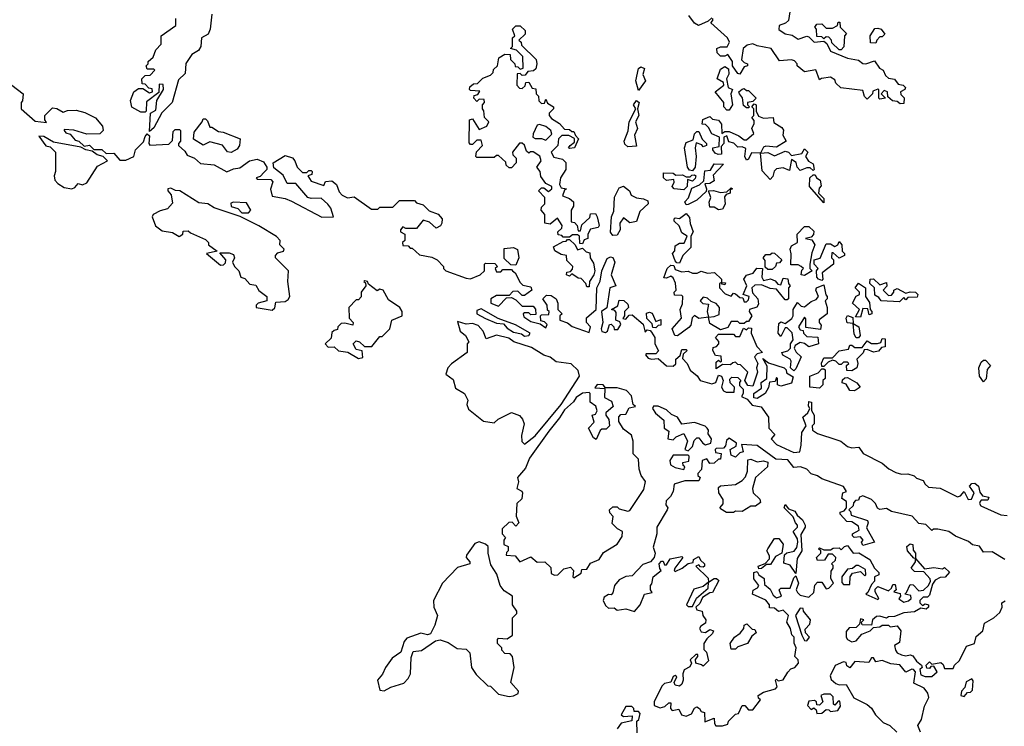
# Model space of a CAD drawing. Extents: x 2029826 to 2248070, y 228728 to 402406.
# Tile 249 of 256: x 2165893 to 2170462, y 237562 to 240839. Entities that reach past the tile are written whole.
import ezdxf

# ---------------------------------------------------------------- set-up
doc = ezdxf.new("R2010")
doc.units = 0

msp = doc.modelspace()

# ---------------------------------------------------------------- linework, layer by layer
at = {"layer": '0CON10XD'}
for points in [[(2166784.4, 240865.6), (2166776.7, 240795), (2166768.3, 240771.7), (2166737.5, 240755), (2166733.3, 240715), (2166723.6, 240696.4), (2166692.2, 240677.8), (2166664.4, 240635.6), (2166660.8, 240589.2), (2166630.5, 240559.5), (2166600, 240455), (2166552.1, 240407.9), (2166515, 240337.5), (2166495, 240320)], [(2169470, 240895), (2169460, 240835), (2169447, 240823), (2169417.5, 240812.5), (2169415, 240793.3), (2169445, 240774), (2169476.9, 240766.9), (2169505, 240748.8), (2169545, 240762.5), (2169555, 240760), (2169580, 240735), (2169625, 240740), (2169638.3, 240728.3), (2169655, 240693.3), (2169735, 240660), (2169785, 240652), (2169806.1, 240636.1), (2169820, 240635), (2169858.8, 240648.8), (2169882.5, 240615), (2169900, 240605), (2169910.7, 240580.7), (2169925, 240567.5), (2169952.7, 240562.7), (2169970, 240540), (2169992.5, 240535), (2170003.3, 240525), (2170000, 240515), (2169980, 240505), (2169981.7, 240491.7), (2169997, 240477), (2169995, 240450)], [(2166495, 240320), (2166500, 240405), (2166525, 240420), (2166530, 240465), (2166560, 240515), (2166558.3, 240538.3), (2166540, 240540), (2166538.3, 240501.7), (2166481.7, 240458.3), (2166480, 240415), (2166475, 240410), (2166455, 240410), (2166413.6, 240433.6), (2166407.5, 240465), (2166422.5, 240505), (2166445, 240520), (2166465, 240520), (2166495, 240500), (2166510, 240505), (2166508.3, 240518.3), (2166491.7, 240521.7), (2166475, 240540), (2166461.7, 240541.7), (2166460, 240565), (2166475, 240580), (2166498.3, 240581.7), (2166520, 240605), (2166515, 240610), (2166485, 240610), (2166480, 240625), (2166490, 240635), (2166490, 240645), (2166512.5, 240665), (2166525, 240700), (2166550, 240725), (2166550, 240765), (2166618.3, 240811.7), (2166617.5, 240845)], [(2169105, 240847.5), (2169088.3, 240831.7), (2169043, 240813), (2169025, 240823.3), (2168998.6, 240858.6)], [(2169995, 240450), (2169978.3, 240448.3), (2169965, 240460), (2169943, 240463), (2169921.7, 240481.7), (2169920, 240505), (2169905, 240510), (2169890, 240495), (2169910, 240475), (2169885, 240470), (2169880, 240475), (2169880, 240515), (2169875, 240517.5), (2169851.7, 240508.3), (2169850, 240495), (2169825, 240470), (2169813, 240483), (2169805, 240510), (2169703, 240523), (2169680, 240545), (2169675, 240560), (2169655, 240572.5), (2169613, 240567), (2169605, 240560), (2169587, 240607), (2169535, 240597.5), (2169500, 240625), (2169500, 240635), (2169488.3, 240648.3), (2169475, 240652.5), (2169418.3, 240648.3), (2169380, 240705), (2169315, 240717.5), (2169295, 240727.5), (2169269.3, 240720.7), (2169250, 240705), (2169243, 240653), (2169255, 240640), (2169270, 240635), (2169270, 240625), (2169255, 240620), (2169235, 240586.7), (2169225, 240590), (2169200, 240625), (2169200, 240645), (2169178.3, 240678.3), (2169165, 240670), (2169145, 240670), (2169130, 240685), (2169127.5, 240705), (2169145, 240713.3), (2169176.7, 240713.3), (2169186.7, 240735), (2169177.5, 240755), (2169100, 240825), (2169110, 240835), (2169110, 240845)], [(2169705, 240700), (2169695, 240700), (2169661.7, 240731.7), (2169660, 240745), (2169648.3, 240758.3), (2169635, 240760), (2169625, 240750), (2169615, 240760), (2169591.7, 240761.7), (2169590, 240795), (2169582.5, 240805), (2169591.7, 240818.3), (2169615, 240820), (2169635, 240800), (2169665, 240800), (2169688.3, 240811.7), (2169691.7, 240828.3), (2169698.3, 240828.3), (2169700, 240805), (2169730, 240775), (2169720, 240765), (2169717, 240713), (2169705, 240700)], [(2168505, 239800), (2168491.7, 239801.7), (2168490, 239835), (2168481.7, 239841.7), (2168458.3, 239841.7), (2168445, 239830), (2168415, 239830), (2168408.3, 239838.3), (2168391.7, 239841.7), (2168390, 239855), (2168408.3, 239871.7), (2168410, 239885), (2168388.3, 239918.3), (2168355, 239890), (2168330, 239895), (2168330, 239935), (2168312.5, 239955), (2168315, 239970), (2168330, 239985), (2168330, 240015), (2168300, 240045), (2168315, 240060), (2168325, 240060), (2168347, 240043), (2168362.5, 240055), (2168362.5, 240065), (2168335, 240080), (2168311.7, 240111.7), (2168307.5, 240135), (2168292.5, 240155), (2168312.5, 240185), (2168306.4, 240206.4), (2168275, 240226.7), (2168263, 240227), (2168255, 240220), (2168245, 240230), (2168235, 240257.5), (2168225, 240266.7), (2168213, 240267), (2168180, 240225), (2168181.7, 240211.7), (2168196.4, 240196.4), (2168196.7, 240175), (2168175, 240152.5), (2168165, 240152.5), (2168150, 240165), (2168148.3, 240178.3), (2168115, 240210), (2168105, 240210), (2168095, 240200), (2168015, 240200), (2168010, 240205), (2168013, 240227), (2168040, 240255), (2168035, 240280), (2168015, 240280), (2167995, 240260), (2167985, 240260), (2167978.3, 240268.3), (2167980, 240375), (2167995, 240380), (2168025, 240330), (2168060, 240345), (2168070, 240365), (2168050, 240385), (2168047, 240417), (2168040, 240425), (2168040, 240445), (2168050, 240455), (2168048.3, 240468.3), (2168025, 240470), (2168015, 240460), (2168000, 240475), (2168001.7, 240488.3), (2168018.3, 240491.7), (2168028.3, 240508.3), (2167985, 240510), (2167980, 240515), (2167981.7, 240528.3), (2167998.3, 240541.7), (2168017, 240543), (2168041.7, 240568.3), (2168078.3, 240581.7), (2168090, 240595), (2168091.7, 240608.3), (2168110, 240625), (2168117, 240663), (2168145, 240680), (2168168.3, 240678.3), (2168170, 240655), (2168190, 240635), (2168191.7, 240621.7), (2168205, 240620), (2168215, 240610), (2168230, 240615), (2168228.3, 240668.3), (2168198.3, 240698.3), (2168170, 240705), (2168180, 240715), (2168180, 240755), (2168190, 240765), (2168180, 240795), (2168195, 240810), (2168215, 240810), (2168238.3, 240788.3), (2168238.3, 240771.7), (2168210, 240745), (2168220, 240735), (2168221.7, 240721.7), (2168290, 240655), (2168292.5, 240635), (2168288.3, 240611.7), (2168277.5, 240602.5), (2168251.7, 240598.3), (2168238.3, 240581.7), (2168225, 240580), (2168215, 240590), (2168201.7, 240588.3), (2168200, 240535), (2168211.7, 240521.7), (2168225, 240520), (2168238.3, 240531.7), (2168241.7, 240548.3), (2168255, 240550), (2168271.7, 240521.7), (2168288.3, 240518.3), (2168290, 240495), (2168300, 240485), (2168302.5, 240462.5), (2168315, 240450), (2168328.3, 240451.7), (2168335, 240470), (2168341.7, 240451.7), (2168370, 240435), (2168370, 240425), (2168350, 240405), (2168350, 240395), (2168360.7, 240380.7), (2168398.3, 240358.3), (2168421.7, 240331.7), (2168445, 240330), (2168455, 240320), (2168465, 240320), (2168471.7, 240301.7), (2168486.4, 240286.4), (2168467.5, 240245), (2168445, 240242.5), (2168440, 240245), (2168447.5, 240255), (2168468.3, 240271.7), (2168468.3, 240288.3), (2168441.7, 240301.7), (2168408.3, 240301.7), (2168393, 240287), (2168390, 240255), (2168360, 240225), (2168371.7, 240201.7), (2168411.7, 240191.7), (2168427, 240177), (2168427.5, 240145), (2168402.5, 240105), (2168397.5, 240075), (2168405, 240060), (2168430, 240055), (2168421.7, 240048.3), (2168411.7, 240021.7), (2168445, 240010), (2168462.5, 239995), (2168462.5, 239975), (2168452.5, 239955), (2168451.7, 239901.7), (2168468.3, 239898.3), (2168480, 239885), (2168485, 239860), (2168495, 239860), (2168501.7, 239888.3), (2168538.3, 239921.7), (2168541.7, 239938.3), (2168565, 239940), (2168572.5, 239925), (2168582.5, 239885), (2168577.5, 239875), (2168541.7, 239868.3), (2168530, 239845), (2168530, 239825), (2168511.7, 239818.3), (2168505, 239800)], [(2169865, 240730), (2169841.7, 240731.7), (2169840, 240765), (2169861.7, 240798.3), (2169875, 240800), (2169890, 240795), (2169907.5, 240772.5), (2169895, 240760), (2169885, 240760), (2169870, 240745), (2169865, 240730)], [(2168765, 240510), (2168752.5, 240555), (2168765, 240612.5), (2168775, 240620.8), (2168792.3, 240612.3), (2168784, 240585), (2168796.7, 240555), (2168765, 240510)], [(2169185, 240420), (2169175, 240420), (2169160, 240435), (2169160, 240455), (2169120, 240505), (2169160, 240535), (2169158.3, 240548.3), (2169130, 240565), (2169145, 240610), (2169165, 240622.5), (2169181.7, 240611.7), (2169183, 240587), (2169172.5, 240565), (2169180, 240525), (2169200, 240515), (2169192.5, 240495), (2169200, 240445), (2169185, 240420)], [(2165856, 240536), (2165910, 240495), (2165907, 240463), (2165900, 240455), (2165900, 240425), (2165965, 240368.8), (2166018.3, 240361.7), (2166010, 240375), (2166010, 240395), (2166045, 240430), (2166065, 240427.5), (2166095, 240410), (2166115, 240417.5), (2166155, 240418.8), (2166195, 240408.8), (2166245, 240383.3), (2166277.5, 240345), (2166280, 240325), (2166265, 240310), (2166205, 240307.5), (2166145, 240326.7), (2166100, 240330), (2166100, 240325), (2166107.5, 240315), (2166128, 240308), (2166150.3, 240280.3), (2166167.5, 240275), (2166192.5, 240252.5), (2166217, 240257), (2166237, 240237), (2166275, 240237.1), (2166295, 240218.8), (2166330.8, 240220.8), (2166358.3, 240188.3), (2166385, 240187.5), (2166422.5, 240205), (2166430, 240235), (2166468, 240272), (2166475, 240297.5), (2166485, 240310), (2166495, 240300), (2166492.5, 240265), (2166497.5, 240257.5), (2166585, 240262.5), (2166601.7, 240278.3), (2166605, 240320), (2166615, 240330), (2166635, 240330), (2166640, 240325), (2166640, 240275), (2166630, 240265), (2166630, 240255), (2166659.3, 240229.3), (2166670.7, 240210.7), (2166705, 240196.7), (2166732.3, 240172.3), (2166795, 240166.7), (2166855, 240133.3), (2166885, 240147.5), (2166915, 240152.5), (2166960, 240185), (2166995, 240192.5), (2167025, 240180), (2167040, 240155), (2167040, 240145), (2167028.3, 240131.7), (2167008.3, 240111.7), (2166990, 240105), (2166995, 240100), (2167058.3, 240098.3), (2167067.5, 240087.5), (2167056.4, 240053.6), (2167065, 240020), (2167125, 240010), (2167155, 239997.5), (2167295, 239922.5), (2167350, 239925), (2167336.7, 239965), (2167323, 239983), (2167291.7, 240011.7), (2167245, 240010), (2167230, 240015), (2167175, 240080), (2167135, 240080), (2167115, 240117.5), (2167071.7, 240151.7), (2167070, 240175), (2167125, 240210), (2167158.3, 240198.3), (2167170, 240185), (2167180, 240155), (2167205, 240130), (2167225, 240130), (2167235, 240140), (2167245, 240140), (2167250, 240135), (2167248.3, 240121.7), (2167230, 240115), (2167245, 240090), (2167305, 240070), (2167311.7, 240088.3), (2167341.7, 240091.7), (2167362.5, 240075), (2167375, 240040), (2167390, 240025), (2167415, 240012.5), (2167445, 240017.5), (2167525, 239960), (2167555, 239960), (2167565, 239970), (2167625, 239970), (2167655, 240000), (2167725, 240000), (2167735, 239990), (2167765, 239980), (2167793, 239953), (2167835, 239937.5), (2167853.3, 239915), (2167852.5, 239895), (2167846.4, 239883.6), (2167825, 239872.5), (2167795, 239900), (2167765, 239910), (2167735, 239870), (2167685, 239870), (2167671.7, 239878.3), (2167660, 239865), (2167660, 239855), (2167680, 239845), (2167680, 239815), (2167670, 239805), (2167671.7, 239791.7), (2167695, 239790), (2167705, 239780), (2167715, 239780), (2167748.3, 239748.3), (2167805, 239737.5), (2167830, 239725), (2167860, 239695), (2167860, 239685), (2167870, 239675), (2167965, 239640), (2167985, 239637.5), (2168030, 239655), (2168050, 239675), (2168050, 239705), (2168055, 239710), (2168098.3, 239708.3), (2168110, 239695), (2168100, 239685), (2168105, 239670), (2168125, 239670), (2168135, 239680), (2168175, 239680), (2168180, 239675)], [(2169275, 240430), (2169265, 240430), (2169251.7, 240441.7), (2169247, 240477), (2169232.5, 240495), (2169230, 240505), (2169245, 240517.5), (2169255, 240520), (2169265, 240510), (2169275, 240510), (2169310, 240475), (2169295, 240460), (2169270, 240455), (2169270, 240445), (2169280, 240435), (2169275, 240430)], [(2168715, 240248.8), (2168701.4, 240261.4), (2168697.5, 240275), (2168716.8, 240323.2), (2168720.8, 240365), (2168752.5, 240425), (2168741.9, 240445), (2168755, 240463.8), (2168768, 240455), (2168760, 240425), (2168766.2, 240395), (2168750, 240365), (2168760, 240335), (2168745.8, 240304.2), (2168755, 240252.5), (2168715, 240248.8)], [(2169375, 240097.5), (2169338.3, 240138.3), (2169330, 240220), (2169288.3, 240221.7), (2169275, 240192.5), (2169265, 240187.5), (2169257.5, 240205), (2169262.5, 240242.5), (2169245, 240250), (2169225, 240247.5), (2169206.1, 240266.1), (2169183, 240273), (2169175, 240300), (2169160, 240295), (2169160, 240265), (2169148.3, 240251.7), (2169150, 240215), (2169133.6, 240213.6), (2169120.7, 240220.7), (2169110, 240235), (2169110, 240245), (2169138.3, 240251.7), (2169140, 240295), (2169105, 240310), (2169089.3, 240339.3), (2169075, 240352.5), (2169060, 240355), (2169063.6, 240376.4), (2169095, 240390), (2169108.3, 240378.3), (2169135, 240372.5), (2169150, 240355), (2169151.7, 240311.7), (2169165, 240320), (2169185, 240320), (2169230.7, 240300.7), (2169255, 240282.5), (2169265, 240282.5), (2169299.3, 240310.7), (2169290, 240335), (2169301.7, 240358.3), (2169301.7, 240371.7), (2169290, 240385), (2169300, 240395), (2169300, 240425), (2169290, 240435), (2169301.7, 240448.3), (2169310, 240445), (2169310, 240415), (2169321.7, 240391.7), (2169345, 240382.5), (2169390, 240385), (2169391.7, 240361.7), (2169429.3, 240339.3), (2169437, 240327), (2169433.6, 240303.6), (2169450, 240275), (2169405, 240247.5), (2169355, 240252.5), (2169345, 240247.5), (2169330, 240220), (2169365, 240222.5), (2169395, 240207.5), (2169445, 240230), (2169460, 240225), (2169475, 240210), (2169521.7, 240218.3), (2169535, 240240), (2169550, 240225), (2169540, 240205), (2169553.6, 240183.6), (2169575, 240170), (2169580, 240145), (2169575, 240140), (2169561.7, 240151.7), (2169545, 240152.5), (2169515, 240140), (2169500, 240155), (2169496.4, 240176.4), (2169475, 240190), (2169465, 240140), (2169435, 240152.5), (2169405, 240146.7), (2169393.8, 240136.2), (2169387.7, 240112.3), (2169375, 240097.5)], [(2166875, 240223.8), (2166857, 240227), (2166835, 240257.5), (2166775, 240272.5), (2166745, 240257.5), (2166700, 240285), (2166703, 240317), (2166740, 240365), (2166745, 240380), (2166755, 240380), (2166765, 240370), (2166775, 240340), (2166785, 240340), (2166815, 240320), (2166837, 240317), (2166916.4, 240286.4), (2166913.3, 240255), (2166901.7, 240238.3), (2166875, 240223.8)], [(2168335, 240280), (2168361.7, 240308.3), (2168357.5, 240325), (2168333.9, 240343.9), (2168305, 240352.5), (2168295, 240350), (2168275, 240310), (2168273.9, 240293.9), (2168285, 240287.5), (2168315, 240288.8), (2168335, 240280)], [(2169015, 240137.5), (2169000.7, 240140.7), (2168992.5, 240155), (2168977.5, 240245), (2168985, 240270), (2169018.3, 240281.7), (2169025, 240310), (2169035, 240320), (2169045, 240320), (2169060, 240285), (2169080, 240265), (2169080, 240255), (2169065, 240250), (2169058.3, 240258.3), (2169031.7, 240268.3), (2169026.7, 240245), (2169032.5, 240205), (2169027.5, 240155), (2169015, 240137.5)], [(2166135, 240054), (2166149.7, 240060.3), (2166165, 240080), (2166185, 240072.5), (2166205, 240082.5), (2166255, 240160), (2166300, 240185), (2166280, 240205), (2166252.3, 240212.3), (2166229.3, 240229.3), (2166200, 240235), (2166177.5, 240247.5), (2166050.7, 240270.7), (2166005, 240297.5), (2165981.7, 240298.3), (2166013.8, 240253.8), (2166035, 240250), (2166060, 240225), (2166060, 240135), (2166052.5, 240115), (2166056.7, 240095), (2166069.5, 240079.6), (2166100.3, 240060.3), (2166135, 240054)], [(2168975, 240050), (2168930, 240055), (2168920, 240065), (2168930, 240085), (2168928.3, 240098.3), (2168895, 240093.3), (2168880, 240105), (2168880.7, 240129.3), (2168925, 240127.5), (2168938.3, 240118.3), (2168969.3, 240119.3), (2168985, 240110), (2169005, 240110), (2169011.7, 240118.3), (2169025, 240120), (2169030, 240115), (2169027, 240103), (2169015, 240090), (2168991.7, 240098.3), (2168990, 240065), (2168975, 240050)], [(2168985, 239980), (2168980, 239995), (2168997, 240013), (2169011.7, 240058.3), (2169047, 240073), (2169067.5, 240092.5), (2169071.7, 240138.3), (2169098.3, 240141.7), (2169115, 240170), (2169158.3, 240168.3), (2169111.7, 240118.3), (2169115, 240092.5), (2169095, 240080), (2169071.7, 240078.3), (2169080, 240055), (2169078.3, 240041.7), (2169035, 240002.5), (2168995, 239982.5), (2168985, 239980)], [(2169625, 239990), (2169557.5, 240065), (2169560, 240105), (2169575, 240120), (2169585, 240120), (2169590, 240105), (2169607.5, 240095), (2169611.7, 240068.3), (2169603, 240057), (2169600, 240035), (2169625, 240010), (2169625, 239990)], [(2167065, 239492.5), (2167077, 239503), (2167081.7, 239528.3), (2167125, 239532.5), (2167139.3, 239540.7), (2167146.7, 239555), (2167137.5, 239625), (2167140, 239675), (2167080, 239735), (2167080, 239745), (2167091.7, 239758.3), (2167117.5, 239765), (2167120, 239775), (2167100, 239795), (2167102.5, 239815), (2167085, 239833.3), (2167003.2, 239883.2), (2166916.2, 239926.2), (2166795, 239966.2), (2166765.6, 239985.5), (2166725, 239990), (2166635.7, 240045.7), (2166616.2, 240046.2), (2166595, 240057.5), (2166580, 240055), (2166580, 240045), (2166596.7, 240026.7), (2166601.7, 239988.3), (2166578.3, 239961.7), (2166545, 239952.5), (2166512.5, 239935), (2166507.5, 239925), (2166523.6, 239883.6), (2166555, 239860), (2166601.7, 239851.7), (2166633, 239833), (2166650, 239845), (2166651.7, 239858.3), (2166675, 239860), (2166685, 239850), (2166755, 239820), (2166770, 239805), (2166770, 239795), (2166810, 239765), (2166760, 239755), (2166825, 239700), (2166838.3, 239701.7), (2166848.3, 239711.7), (2166850, 239725), (2166821.7, 239758.3), (2166865, 239757.5), (2166885, 239750), (2166890, 239735), (2166880, 239715), (2166890, 239695), (2166910, 239675), (2166920, 239645), (2166938.3, 239638.3), (2166961.7, 239611.7), (2166988.3, 239608.3), (2167003.6, 239583.6), (2167040, 239555), (2167040, 239535), (2167000, 239525), (2166990, 239515), (2166990, 239505), (2167065, 239492.5)], [(2168645, 239837.5), (2168634.2, 239854.2), (2168639.2, 239925), (2168649.4, 239950.6), (2168653.4, 240016.6), (2168675, 240058.8), (2168695, 240066.7), (2168722.5, 240045), (2168730, 240025), (2168755, 240012.5), (2168788.3, 240008.3), (2168808.3, 239998.3), (2168810, 239985), (2168771.2, 239948.8), (2168755, 239902.5), (2168725, 239897.5), (2168695, 239920), (2168677.5, 239895), (2168680, 239865), (2168665, 239840), (2168645, 239837.5)], [(2169135, 239957.5), (2169115, 239970), (2169095, 239970), (2169093, 239993), (2169100, 240015), (2169090, 240045), (2169113, 240047), (2169145, 240037.5), (2169175, 240040), (2169195, 240060), (2169200, 240055), (2169190, 240050), (2169190, 240035), (2169171.7, 240028.3), (2169163, 240017), (2169165.9, 239984.1), (2169155, 239960), (2169135, 239957.5)], [(2166955, 239943.3), (2166966.4, 239956.4), (2166945, 239990), (2166885, 239992.5), (2166872.5, 239987.5), (2166875, 239972.5), (2166905, 239963.8), (2166923.9, 239943.9), (2166955, 239943.3)], [(2168955, 239710), (2168941.7, 239711.7), (2168935, 239720), (2168922.5, 239755), (2168932.5, 239767.5), (2168935, 239790), (2168955, 239802.5), (2168976.7, 239803.3), (2168990, 239835), (2168965, 239850), (2168953.8, 239883.8), (2168930, 239905), (2168930, 239915), (2168935, 239920), (2168955, 239917.5), (2168985, 239940), (2169001.7, 239921.7), (2169003.6, 239893.6), (2169017.5, 239855), (2169006.7, 239835), (2169007, 239783), (2168970, 239745), (2168955, 239710)], [(2169535, 239652.5), (2169520, 239655), (2169523, 239677), (2169530, 239685), (2169520, 239695), (2169505, 239702.5), (2169471.7, 239701.7), (2169473, 239753), (2169467.5, 239775), (2169475, 239790), (2169502.5, 239805), (2169500, 239845), (2169535, 239880), (2169555, 239880), (2169578.3, 239858.3), (2169577, 239843), (2169565, 239830), (2169540, 239825), (2169568.3, 239818.3), (2169582.5, 239795), (2169568.3, 239758.3), (2169560, 239705), (2169560, 239685), (2169570, 239675), (2169535, 239652.5)], [(2168535, 239600), (2168525, 239600), (2168520, 239615), (2168498.3, 239638.3), (2168485, 239640), (2168455, 239660), (2168445, 239650), (2168430, 239655), (2168431.7, 239668.3), (2168448.3, 239671.7), (2168458.3, 239681.7), (2168460, 239695), (2168431.7, 239721.7), (2168430, 239745), (2168405, 239750), (2168377, 239767), (2168370, 239785), (2168415, 239810), (2168428.3, 239811.7), (2168435, 239820), (2168445, 239820), (2168470, 239795), (2168481.7, 239771.7), (2168505, 239780), (2168521.7, 239761.7), (2168538.3, 239758.3), (2168540, 239735), (2168555, 239710), (2168562.5, 239675), (2168557.5, 239655), (2168537.5, 239625), (2168535, 239600)], [(2169615, 239630), (2169600, 239635), (2169592.5, 239645), (2169590, 239675), (2169597.5, 239685), (2169580, 239705), (2169580, 239725), (2169606.7, 239733.3), (2169635, 239800), (2169655, 239800), (2169675, 239787.5), (2169690, 239795), (2169695, 239810), (2169707.5, 239795), (2169710, 239765), (2169720, 239755), (2169720, 239745), (2169695, 239732.5), (2169668.3, 239758.3), (2169661.7, 239758.3), (2169660, 239735), (2169670, 239725), (2169670, 239705), (2169617.5, 239665), (2169620, 239635), (2169615, 239630)], [(2168195, 239700), (2168171.7, 239701.7), (2168141.7, 239731.7), (2168141.7, 239778.3), (2168185, 239782.5), (2168203, 239773), (2168210, 239735), (2168195, 239700)], [(2168180, 239675), (2168192.5, 239665), (2168215, 239620), (2168228.3, 239608.3), (2168265, 239600), (2168270, 239585), (2168235, 239560), (2168225, 239560), (2168205, 239580), (2168181.7, 239578.3), (2168165, 239560), (2168105, 239560), (2168080, 239545), (2168080, 239525), (2168115, 239510), (2168151.7, 239548.3), (2168175, 239550), (2168195, 239540), (2168225, 239510), (2168275, 239510), (2168287, 239497), (2168288.3, 239471.7), (2168265, 239470), (2168255, 239480), (2168235, 239480), (2168230, 239475), (2168231.7, 239461.7), (2168265, 239440), (2168308.3, 239428.3), (2168335, 239410), (2168340, 239425), (2168328.3, 239438.3), (2168311.7, 239441.7), (2168310, 239465), (2168315, 239470), (2168348.3, 239471.7), (2168350, 239485), (2168341.7, 239491.7), (2168340, 239515), (2168320, 239545), (2168338.3, 239561.7), (2168359.3, 239559.3), (2168382.5, 239545), (2168390, 239525), (2168390, 239495), (2168410, 239475), (2168400, 239465), (2168400, 239445), (2168435, 239432.5), (2168456.1, 239416.1), (2168535, 239387.5), (2168541.2, 239415), (2168522.5, 239435), (2168523, 239457), (2168567.5, 239495), (2168571.2, 239595), (2168586.4, 239626.4), (2168593.8, 239675), (2168618.7, 239731.3), (2168635, 239739.2), (2168645, 239736.2), (2168654.2, 239715), (2168637.5, 239655), (2168660, 239605), (2168631.2, 239595), (2168617, 239503), (2168592.5, 239485), (2168598.8, 239435), (2168590.8, 239405), (2168595, 239393.3), (2168611.7, 239388.3), (2168620, 239395), (2168630, 239425), (2168637.5, 239427.5), (2168650, 239415), (2168651.7, 239401.7), (2168668.3, 239401.7), (2168682.5, 239425), (2168678.3, 239438.3), (2168660, 239445), (2168660.7, 239480.7), (2168655, 239490), (2168640, 239495), (2168668.3, 239511.7), (2168675, 239537.5), (2168697, 239537), (2168715, 239520), (2168717.5, 239505), (2168700, 239485), (2168700, 239465), (2168692.5, 239452.5), (2168705, 239450), (2168721.7, 239468.3), (2168735, 239470), (2168786.7, 239426.7), (2168795, 239390), (2168805, 239400), (2168818.3, 239398.3), (2168825, 239390), (2168840, 239365), (2168840, 239335), (2168857.5, 239302.5), (2168845, 239290), (2168800, 239290), (2168797.5, 239285), (2168809.3, 239269.3), (2168825, 239264), (2168855, 239267.5), (2168893.9, 239233.9), (2168925, 239232.5), (2168937, 239243), (2168937.5, 239265), (2168958.3, 239281.7), (2168965, 239310), (2168985, 239310), (2168990, 239305), (2168971.7, 239288.3), (2168968.3, 239268.3), (2168990, 239245), (2169003.6, 239213.6), (2169036.7, 239186.7), (2169050, 239165), (2169105, 239150), (2169123, 239157), (2169135, 239190), (2169150, 239185), (2169157.5, 239165), (2169150, 239135), (2169158.3, 239118.3), (2169171.7, 239111.7), (2169208.3, 239111.7), (2169210, 239135), (2169190, 239155), (2169188.3, 239171.7), (2169198.3, 239181.7), (2169225, 239180), (2169240, 239165), (2169233, 239157), (2169233, 239143), (2169250, 239125), (2169250, 239105), (2169241.7, 239091.7), (2169268.3, 239078.3), (2169291.7, 239051.7), (2169333.3, 239043.3), (2169367.5, 238995), (2169370, 238945), (2169397.5, 238915), (2169380, 238895), (2169405, 238868.8), (2169485, 238831.2), (2169512.5, 238835), (2169520, 238865), (2169522.5, 238925), (2169542.5, 238955), (2169526.7, 238995), (2169550, 239015), (2169560, 239035), (2169553.8, 239046.2), (2169555, 239067.5), (2169566.7, 239065), (2169567, 239027), (2169580, 239005), (2169580, 238965), (2169570, 238955), (2169572.5, 238935), (2169595, 238920), (2169685, 238890), (2169703.6, 238883.6), (2169735, 238858.8), (2169755, 238853.3), (2169787, 238857), (2169807, 238827), (2169895, 238782.5), (2169926.4, 238756.4), (2169959.3, 238739.3), (2169985, 238731.2), (2170015, 238733.3), (2170043.3, 238723.3), (2170055, 238712.5), (2170085, 238702.5), (2170094.2, 238684.2), (2170110.5, 238670.4), (2170165, 238666.2), (2170245, 238626.7), (2170259.3, 238630.7), (2170275, 238650), (2170293.6, 238613.6), (2170310, 238615), (2170322.5, 238645), (2170300, 238675), (2170311.7, 238688.3), (2170325, 238690), (2170342.5, 238675), (2170348.3, 238648.3), (2170360.7, 238630.7), (2170390, 238625), (2170385, 238610), (2170355, 238610), (2170350, 238605), (2170347.5, 238595), (2170353.6, 238583.6), (2170445, 238542.5), (2170475, 238540)], [(2169385, 239680), (2169365, 239680), (2169351.7, 239691.7), (2169351.7, 239721.7), (2169342.5, 239735), (2169355, 239750), (2169375, 239750), (2169385, 239757.5), (2169396.1, 239756.1), (2169430, 239725), (2169418.3, 239711.7), (2169405, 239710), (2169400, 239695), (2169385, 239680)], [(2168945, 239372.5), (2168932.5, 239375), (2168920, 239405), (2168963.3, 239455), (2168957.5, 239495), (2168969.3, 239520.7), (2168970, 239555), (2168965, 239560), (2168931.7, 239561.7), (2168930, 239575), (2168940, 239585), (2168936.4, 239616.4), (2168925, 239642.5), (2168915, 239650), (2168895, 239640), (2168882.5, 239642.5), (2168897.5, 239685), (2168915, 239700), (2168928.3, 239698.3), (2168935, 239680), (2168965, 239670), (2168995, 239672.5), (2169015, 239663.3), (2169036.4, 239663.6), (2169055, 239672.5), (2169085, 239663.3), (2169117, 239667), (2169150, 239635), (2169150, 239620), (2169168.3, 239618.3), (2169165, 239610), (2169151.7, 239611.7), (2169150, 239620), (2169140, 239615), (2169140, 239595), (2169167, 239567), (2169195, 239557.5), (2169205, 239570), (2169215, 239567.5), (2169235, 239550), (2169248.3, 239548.3), (2169255, 239530), (2169265, 239530), (2169275, 239540), (2169277.5, 239555), (2169250, 239565), (2169267.5, 239605), (2169252.5, 239635), (2169266.4, 239653.6), (2169296.2, 239663.8), (2169313, 239687), (2169340, 239685), (2169337.5, 239645), (2169345, 239630), (2169376.7, 239636.7), (2169398.3, 239628.3), (2169411.7, 239611.7), (2169425, 239610), (2169435, 239640), (2169457, 239637), (2169460, 239615), (2169467.5, 239605), (2169460, 239595), (2169460, 239545), (2169455, 239540), (2169445, 239540), (2169405, 239590), (2169375, 239592.5), (2169335, 239610), (2169305, 239607.5), (2169290, 239595), (2169293, 239573), (2169317.5, 239545), (2169320.7, 239519.3), (2169313.6, 239506.4), (2169280, 239495), (2169277.5, 239485), (2169290, 239465), (2169275, 239440), (2169265, 239440), (2169255, 239430), (2169235, 239430), (2169225, 239440), (2169195, 239440), (2169178.3, 239411.7), (2169145, 239400), (2169095, 239430), (2169090, 239460), (2169045, 239453.3), (2169025, 239467.5), (2169013, 239457), (2169007, 239423), (2168998.3, 239411.7), (2168945, 239372.5)], [(2167465, 239267.5), (2167485, 239272.5), (2167483, 239303), (2167455, 239310), (2167440, 239335), (2167455, 239350), (2167470, 239345), (2167493, 239323), (2167527, 239323), (2167565, 239370), (2167575, 239370), (2167610, 239405), (2167620, 239445), (2167667.5, 239465), (2167667.5, 239485), (2167657.5, 239505), (2167605, 239540), (2167580, 239585), (2167565, 239590), (2167551.7, 239581.7), (2167511.7, 239611.7), (2167507.5, 239625), (2167495, 239627.5), (2167490, 239625), (2167498.3, 239618.3), (2167500, 239605), (2167477.5, 239575), (2167477, 239553), (2167465, 239540), (2167455, 239540), (2167420, 239505), (2167422.5, 239455), (2167440, 239435), (2167438.3, 239421.7), (2167401.7, 239431.7), (2167385, 239430), (2167370, 239415), (2167368.3, 239401.7), (2167351.7, 239398.3), (2167341.7, 239388.3), (2167338.3, 239361.7), (2167310, 239335), (2167325, 239320), (2167351.7, 239321.7), (2167373, 239303), (2167416.4, 239296.4), (2167465, 239267.5)], [(2169975, 239530), (2169890, 239535), (2169880, 239550), (2169861.7, 239561.7), (2169860, 239595), (2169837.5, 239615), (2169840, 239635), (2169855, 239636.7), (2169885, 239610), (2169915, 239620), (2169917, 239603), (2169900, 239585), (2169925, 239560), (2169938.3, 239561.7), (2169950, 239575), (2169950, 239585), (2169965, 239592.5), (2170005, 239570), (2170025, 239577.5), (2170050, 239575), (2170060, 239565), (2170058.3, 239551.7), (2170015, 239550), (2170005, 239540), (2169995, 239550), (2169975, 239530)], [(2169485, 239210), (2169470, 239225), (2169472.5, 239255), (2169467.5, 239265), (2169433.6, 239283.6), (2169430, 239295), (2169457, 239303), (2169470, 239315), (2169470, 239335), (2169482.5, 239355), (2169477, 239387), (2169455, 239410), (2169445, 239410), (2169425, 239370), (2169412.5, 239385), (2169415, 239430), (2169425, 239437.5), (2169445, 239430), (2169476.7, 239453.3), (2169482.5, 239465), (2169482.5, 239495), (2169503, 239527), (2169520, 239510), (2169535, 239507.5), (2169565, 239532.5), (2169588.3, 239541.7), (2169600, 239555), (2169587.5, 239585), (2169590, 239595), (2169625, 239610), (2169633.3, 239563.3), (2169640, 239555), (2169640, 239545), (2169630, 239535), (2169640, 239505), (2169640, 239475), (2169602.5, 239447.5), (2169602.5, 239435), (2169611.7, 239421.7), (2169608.3, 239401.7), (2169541.7, 239411.7), (2169541.7, 239451.7), (2169535, 239460), (2169507.5, 239415), (2169515, 239400), (2169528.3, 239398.3), (2169530, 239385), (2169545, 239370), (2169596.7, 239366.7), (2169600, 239335), (2169555, 239322.5), (2169535, 239337.5), (2169515, 239342.5), (2169491.7, 239328.3), (2169487.5, 239315), (2169496.4, 239296.4), (2169520, 239275), (2169495, 239220), (2169485, 239210)], [(2169795, 239460), (2169771.7, 239461.7), (2169790, 239495), (2169757.5, 239525), (2169773.8, 239556.2), (2169790, 239565), (2169790, 239575), (2169770, 239595), (2169785, 239616.7), (2169817.5, 239595), (2169817.5, 239555), (2169837, 239527), (2169840, 239495), (2169847.5, 239485), (2169847.5, 239475), (2169835, 239470), (2169828.3, 239498.3), (2169805, 239500), (2169795, 239460)], [(2169090, 239460), (2169115, 239462.5), (2169138.3, 239471.7), (2169140, 239505), (2169125, 239522.5), (2169101.7, 239531.7), (2169085, 239547.5), (2169065, 239552.5), (2169050, 239535), (2169063, 239523), (2169090, 239520), (2169082.5, 239485), (2169090, 239460)], [(2168235, 239371.2), (2168255, 239374.2), (2168262.5, 239385), (2168193.6, 239423.6), (2168113.8, 239453.8), (2168035, 239497.5), (2168015, 239490), (2168014.4, 239474.4), (2168055, 239452.5), (2168105, 239432), (2168138.3, 239428.3), (2168155, 239408.8), (2168185, 239390), (2168222, 239382), (2168235, 239371.2)], [(2168845, 239410), (2168831.7, 239411.7), (2168828.3, 239428.3), (2168803, 239453), (2168801.7, 239478.3), (2168815, 239482.5), (2168828.3, 239478.3), (2168845, 239440), (2168868.3, 239448.3), (2168868.3, 239421.7), (2168855, 239420), (2168845, 239410)], [(2169785, 239363.3), (2169773.8, 239363.8), (2169765, 239380), (2169760, 239430), (2169733, 239433), (2169727.5, 239455), (2169735, 239467.5), (2169758.3, 239458.3), (2169760, 239430), (2169787.5, 239415), (2169792.5, 239375), (2169785, 239363.3)], [(2168235, 238870), (2168285, 238908.8), (2168405.7, 239054.3), (2168490, 239185), (2168485, 239212.5), (2168452.6, 239242.6), (2168382, 239252), (2168355, 239273.8), (2168325, 239283.3), (2168268.3, 239318.3), (2168185.7, 239345.7), (2168162.3, 239362.3), (2168105, 239376.2), (2168058.3, 239358.3), (2168043.3, 239395), (2168020.9, 239420.9), (2167995, 239430), (2167965, 239426.2), (2167925, 239440), (2167937.5, 239395), (2167962.5, 239375), (2167977.5, 239345), (2167970, 239335), (2167970, 239295), (2167897, 239243), (2167880, 239225), (2167870, 239195), (2167905, 239170), (2167915, 239130), (2167957.5, 239105), (2167972.5, 239075), (2167967.5, 239055), (2167975, 239032.5), (2168045, 238977.5), (2168095, 238970), (2168113, 238987), (2168175, 239017.5), (2168213, 239003), (2168227, 238987), (2168233.3, 238965), (2168221.2, 238911.2), (2168223, 238883), (2168235, 238870)], [(2169295, 239140), (2169271.7, 239141.7), (2169257.5, 239165), (2169272.5, 239205), (2169238.3, 239238.3), (2169225, 239240), (2169215, 239250), (2169201.7, 239248.3), (2169191.7, 239238.3), (2169155, 239240), (2169125, 239220), (2169125, 239250), (2169135, 239260), (2169145, 239250), (2169150, 239255), (2169148.3, 239278.3), (2169121.7, 239281.7), (2169110, 239305), (2169111.7, 239318.3), (2169127, 239323), (2169137.5, 239335), (2169137, 239347), (2169122.5, 239365), (2169135, 239380), (2169205, 239380), (2169215, 239370), (2169235, 239370), (2169251.7, 239408.3), (2169265, 239400), (2169275, 239410), (2169288.3, 239408.3), (2169287.5, 239385), (2169313, 239323), (2169340, 239295), (2169315, 239290), (2169302.5, 239275), (2169317.5, 239245), (2169312.5, 239225), (2169316.7, 239205), (2169295, 239140)], [(2169755, 239210), (2169731.7, 239211.7), (2169730, 239235), (2169740, 239245), (2169735, 239250), (2169715, 239250), (2169705, 239240), (2169695, 239240), (2169680, 239255), (2169665, 239260), (2169645, 239250), (2169625, 239230), (2169615, 239230), (2169613.6, 239246.4), (2169625, 239270), (2169665, 239270), (2169695, 239303.3), (2169738.3, 239311.7), (2169745, 239330), (2169755, 239330), (2169768.3, 239318.3), (2169801.7, 239318.3), (2169825, 239350), (2169845, 239337.5), (2169873, 239337), (2169888.3, 239341.7), (2169895, 239360), (2169908.3, 239358.3), (2169908.3, 239321.7), (2169891.7, 239318.3), (2169878.3, 239301.7), (2169855, 239297.5), (2169825, 239310), (2169811.7, 239308.3), (2169806.4, 239293.6), (2169777.5, 239265), (2169782.5, 239245), (2169777.5, 239225), (2169755, 239210)], [(2169315, 239082.5), (2169300, 239085), (2169300, 239105), (2169335, 239130), (2169333, 239157), (2169360, 239175), (2169361.7, 239231.7), (2169341.7, 239268.3), (2169368.3, 239248.3), (2169440, 239225), (2169450, 239215), (2169451.7, 239201.7), (2169482.5, 239182.5), (2169475, 239154), (2169425, 239140), (2169410, 239145), (2169410, 239175), (2169405, 239180), (2169398.3, 239161.7), (2169371.7, 239158.3), (2169367, 239133), (2169352.5, 239105), (2169315, 239082.5)], [(2169605, 239130), (2169560, 239135), (2169560, 239185), (2169598.8, 239201.2), (2169615, 239220), (2169625, 239220), (2169630, 239215), (2169630, 239175), (2169620, 239165), (2169620, 239145), (2169605, 239130)], [(2170365, 239160), (2170347.5, 239185), (2170343.8, 239225), (2170355, 239250), (2170365, 239260), (2170375, 239260), (2170397.5, 239235), (2170383, 239217), (2170377, 239173), (2170365, 239160)], [(2169765, 239117.5), (2169745, 239120), (2169728.3, 239148.3), (2169710, 239155), (2169711.7, 239168.3), (2169721.7, 239178.3), (2169735, 239180), (2169777.5, 239155), (2169792.5, 239135), (2169775, 239122.5), (2169765, 239117.5)], [(2168465, 238250), (2168498.3, 238271.7), (2168501.7, 238288.3), (2168525, 238290), (2168541.7, 238318.3), (2168582.5, 238335), (2168601.7, 238368.3), (2168665, 238406.7), (2168688.3, 238441.7), (2168690, 238465), (2168667, 238477), (2168643, 238503), (2168647.5, 238535), (2168631.7, 238551.7), (2168630, 238565), (2168645, 238580), (2168665, 238580), (2168675, 238570), (2168715, 238560), (2168725, 238563.3), (2168790, 238660), (2168796.4, 238696.4), (2168777.5, 238725), (2168767.5, 238755), (2168765, 238800), (2168740, 238825), (2168740, 238885), (2168732.5, 238912.5), (2168695, 238940), (2168672.5, 238975), (2168673.3, 238996.7), (2168682.5, 239007.5), (2168705, 239010), (2168721.7, 239038.3), (2168750, 239045), (2168740, 239055), (2168732.5, 239095), (2168708.5, 239118.5), (2168665, 239131.2), (2168611.7, 239131.7), (2168600, 239145), (2168573.3, 239146.7), (2168561.7, 239131.7), (2168608.3, 239128.3), (2168606.7, 239086.7), (2168639.3, 239069.3), (2168647.5, 239045), (2168612.5, 239015), (2168612.5, 239005), (2168627.5, 238985), (2168630, 238955), (2168615, 238940), (2168595, 238940), (2168587, 238933), (2168568.3, 238891.7), (2168555, 238900), (2168532.5, 238945), (2168558.3, 238971.7), (2168550, 239005), (2168565, 239010), (2168572.5, 239025), (2168566.2, 239046.2), (2168540, 239065), (2168540, 239105), (2168535, 239110), (2168505, 239107.5), (2168475, 239086.2), (2168462.9, 239067.1), (2168420.4, 239029.6), (2168398.3, 238991.7), (2168348.8, 238931.2), (2168259.4, 238805), (2168240.7, 238759.3), (2168202.5, 238715), (2168207.5, 238695), (2168200, 238665), (2168223, 238653), (2168226.7, 238645), (2168222.5, 238617.5), (2168200, 238595), (2168197, 238537), (2168210, 238505), (2168195, 238490), (2168178.3, 238508.3), (2168163, 238507), (2168131.7, 238478.3), (2168132.5, 238455), (2168147.5, 238437.5), (2168140, 238425), (2168140, 238405), (2168160, 238395), (2168160, 238375), (2168151.7, 238368.3), (2168150, 238355), (2168192.5, 238352.5), (2168214.1, 238324.1), (2168265, 238347.5), (2168293.6, 238323.6), (2168330, 238325), (2168358.3, 238298.3), (2168360, 238270), (2168375, 238263.3), (2168390, 238265), (2168418.3, 238291.7), (2168449.3, 238299.3), (2168462.5, 238285), (2168460, 238255), (2168465, 238250)], [(2168995, 238840), (2169015, 238860), (2169023, 238887), (2169035, 238900), (2169045, 238900), (2169062.5, 238875), (2169075, 238867.5), (2169100, 238875), (2169102.5, 238895), (2169088.3, 238918.3), (2169090, 238935), (2169083.3, 238945), (2169073.9, 238953.9), (2169025, 238971.2), (2168965, 238962.5), (2168945.7, 238995.7), (2168917.5, 239007.5), (2168895, 239030), (2168855, 239046.2), (2168833.9, 239046.1), (2168830, 239035), (2168843.8, 239013.8), (2168881.7, 238981.7), (2168883.9, 238943.9), (2168905, 238930), (2168900, 238895), (2168925, 238890), (2168940, 238905), (2168975, 238920), (2168992.5, 238885), (2168980, 238845), (2168995, 238840)], [(2170465, 238335.8), (2170405, 238370.8), (2170365, 238370), (2170347.1, 238397.1), (2170314.1, 238404.1), (2170295, 238418.8), (2170235, 238443.8), (2170205, 238466), (2170153.6, 238476.4), (2170133.3, 238476.7), (2170125, 238470), (2170097.7, 238497.7), (2170065, 238502.5), (2170035, 238536), (2169938.3, 238558.3), (2169915, 238572.5), (2169885, 238567.5), (2169873.6, 238573.6), (2169863.8, 238595), (2169845, 238613.8), (2169805, 238630), (2169790, 238625), (2169785, 238610), (2169771.7, 238608.3), (2169761.7, 238598.3), (2169760, 238585), (2169740, 238565), (2169748.3, 238558.3), (2169751.7, 238541.7), (2169827, 238517), (2169830, 238505), (2169823, 238483), (2169860, 238415), (2169805, 238400), (2169800, 238415), (2169807.5, 238425), (2169795, 238440), (2169765, 238437.5), (2169757.5, 238445), (2169757.5, 238455), (2169788.3, 238471.7), (2169785, 238490), (2169755, 238510), (2169731.7, 238511.7), (2169700, 238545), (2169700, 238555), (2169718.3, 238561.7), (2169730, 238575), (2169730, 238605), (2169708.3, 238618.3), (2169712.5, 238645), (2169730, 238650), (2169715, 238673.3), (2169615, 238708.8), (2169595, 238723.3), (2169565, 238733.3), (2169545, 238753.8), (2169515.8, 238765.8), (2169485, 238762.5), (2169457.7, 238797.7), (2169401.2, 238801.2), (2169315, 238864), (2169241.7, 238868.3), (2169250, 238835), (2169235, 238830), (2169215, 238810), (2169195, 238820), (2169190, 238845), (2169218.3, 238861.7), (2169220, 238875), (2169185, 238897.5), (2169173, 238887), (2169167.5, 238862.5), (2169158.3, 238851.7), (2169125, 238850), (2169120, 238845), (2169121.7, 238831.7), (2169147.5, 238827.5), (2169145, 238800), (2169135, 238800), (2169115, 238782.5), (2169095, 238780), (2169081.7, 238801.7), (2169060, 238795), (2169057, 238753), (2169040, 238735), (2169040, 238725), (2169050, 238715), (2169045, 238700), (2168979.3, 238700.7), (2168930, 238685), (2168925, 238650), (2168913, 238627), (2168893, 238607), (2168891.7, 238588.3), (2168900, 238575), (2168897.5, 238565), (2168850, 238485), (2168850, 238455), (2168833, 238393), (2168842.5, 238365), (2168837.5, 238345), (2168820, 238325), (2168785, 238312.5), (2168735, 238260), (2168705, 238256.7), (2168675, 238241.2), (2168653.8, 238215), (2168645, 238180), (2168638.3, 238171.7), (2168625, 238172.5), (2168605, 238160), (2168600, 238145), (2168611.7, 238121.7), (2168625, 238110), (2168651.7, 238111.7), (2168665, 238100), (2168705, 238106.7), (2168745.9, 238094.1), (2168772.5, 238125), (2168792.5, 238175), (2168828.3, 238181.7), (2168820, 238195), (2168820, 238215), (2168827, 238223), (2168832.5, 238255), (2168870, 238285), (2168863, 238293), (2168860, 238315), (2168871.7, 238328.3), (2168878.3, 238328.3), (2168885, 238310), (2168895, 238310), (2168911.7, 238338.3), (2168965, 238350), (2168970, 238345), (2168932.5, 238295), (2168930, 238285), (2168935, 238280), (2168967.5, 238295), (2168995, 238317.5), (2169018.3, 238321.7), (2169020, 238335), (2169045, 238350), (2169051.7, 238331.7), (2169070, 238315), (2169070, 238305), (2169065, 238300), (2169051.7, 238301.7), (2169045, 238310), (2169030, 238305), (2169088.3, 238248.3), (2169090, 238230), (2169115, 238247.5), (2169127, 238247), (2169137.5, 238237.5), (2169108.3, 238181.7), (2169095, 238180), (2169060.7, 238159.3), (2169048.8, 238131.2), (2169030, 238115), (2169035, 238102.5), (2169060, 238095), (2169062.5, 238075), (2169077.5, 238055), (2169075, 238040), (2169053.3, 238026.7), (2169047.5, 238015), (2169055, 238000), (2169075, 237996.7), (2169095, 238010), (2169112.5, 238005), (2169108.6, 237991.4), (2169082, 237968), (2169067.5, 237945), (2169068.3, 237918.3), (2169080, 237905), (2169090, 237865), (2169065, 237840), (2169056.7, 237846.7), (2169030, 237855), (2169028.3, 237871.7), (2169040, 237885), (2169040, 237895), (2169030, 237895), (2169005, 237870), (2169010, 237855), (2169003, 237837), (2168976.2, 237823.8), (2168970, 237805), (2168972.5, 237775), (2168965, 237757.5), (2168955, 237747.5), (2168935, 237752.5), (2168930, 237765), (2168941.7, 237791.7), (2168935, 237797.5), (2168925, 237792.5), (2168913.9, 237766.1), (2168885, 237760), (2168872.2, 237747.8), (2168836.7, 237675), (2168837.5, 237657.5), (2168865, 237648), (2168886.1, 237653.9), (2168905, 237670), (2168915, 237670), (2168912.5, 237645), (2168920, 237635), (2168951.7, 237641.7), (2168963.3, 237615), (2168985, 237609.2), (2169010, 237620), (2169023.9, 237646.1), (2169035, 237652.5), (2169047.5, 237645), (2169055, 237630), (2169070, 237625), (2169071.7, 237581.7), (2169115, 237600), (2169116.7, 237575), (2169123.6, 237563.6), (2169155, 237563.3)], [(2168975, 238752.5), (2168980, 238765), (2168971.7, 238771.7), (2168970, 238785), (2168998.3, 238791.7), (2169000, 238815), (2168995, 238820), (2168925, 238820), (2168910, 238795), (2168912.5, 238775), (2168935, 238762.5), (2168975, 238752.5)], [(2169173, 238553), (2169145, 238570), (2169143, 238577), (2169157, 238593), (2169157, 238613), (2169137.5, 238645), (2169135, 238670), (2169145, 238676.7), (2169215, 238683.3), (2169245, 238702.5), (2169260.7, 238719.3), (2169270, 238745), (2169271.7, 238798.3), (2169285, 238800), (2169315, 238788.8), (2169345, 238793.3), (2169365, 238787.5), (2169362.5, 238765), (2169306.7, 238715), (2169293.3, 238665), (2169296.7, 238645), (2169327.5, 238615), (2169330, 238600), (2169307, 238583), (2169285, 238582.5), (2169245, 238557.5), (2169215, 238560), (2169205, 238553.3), (2169173, 238553)], [(2169495, 238270), (2169468.8, 238308.8), (2169438.3, 238318.3), (2169442.5, 238357.5), (2169453.3, 238366.7), (2169486.4, 238373.6), (2169498.8, 238391.2), (2169503.3, 238415), (2169501.7, 238431.7), (2169482.5, 238465), (2169502.5, 238485), (2169502.5, 238495), (2169492.5, 238505), (2169482.5, 238532.5), (2169440, 238575), (2169445, 238590), (2169460, 238570), (2169489.3, 238559.3), (2169500.7, 238540.7), (2169525, 238520), (2169537.5, 238495), (2169537.5, 238485), (2169518.3, 238451.7), (2169522.5, 238375), (2169500.7, 238339.3), (2169495, 238270)], [(2168165, 237700), (2168185, 237702.5), (2168206.7, 237713.3), (2168207.5, 237725), (2168172.5, 237765), (2168187.5, 237835), (2168180, 237885), (2168168.3, 237898.3), (2168145, 237900), (2168130, 237915), (2168130, 237925), (2168110, 237945), (2168110, 237965), (2168115, 237970), (2168155, 237967.5), (2168180, 237985), (2168180, 238065), (2168200, 238085), (2168200, 238095), (2168180, 238125), (2168180, 238165), (2168140.7, 238190.7), (2168122.5, 238215), (2168107.7, 238267.7), (2168080, 238310), (2168066.7, 238365), (2168067.5, 238395), (2168055, 238406.7), (2168025, 238416.7), (2168005, 238410), (2167966, 238355), (2167964.4, 238344.5), (2167982.5, 238325), (2167982.5, 238315), (2167925, 238297.5), (2167854.5, 238225), (2167813.3, 238145), (2167815.6, 238115), (2167831.8, 238075), (2167820, 238030), (2167798.8, 237991.2), (2167785, 237986), (2167755, 237994.4), (2167689.7, 237970.3), (2167677.5, 237955), (2167661.2, 237905), (2167622, 237878), (2167590.6, 237835), (2167576.8, 237803.2), (2167553.6, 237776.4), (2167565, 237728.8), (2167585, 237726.2), (2167615, 237743.3), (2167675, 237762.5), (2167696.1, 237783.9), (2167706.7, 237805), (2167709.3, 237880.7), (2167718.3, 237908.3), (2167757, 237913), (2167822.5, 237957.5), (2167845, 237963.3), (2167880.7, 237950.7), (2167923, 237923), (2167965, 237920), (2167981.7, 237901.7), (2167990, 237835), (2168011.7, 237801.7), (2168065, 237750), (2168078.3, 237748.3), (2168115, 237710), (2168165, 237700)], [(2169155, 237563.3), (2169178.3, 237571.7), (2169182.5, 237585), (2169215, 237617.5), (2169228.3, 237621.7), (2169245, 237657.5), (2169258.3, 237658.3), (2169275, 237637.5), (2169295, 237637.5), (2169330, 237685), (2169321.7, 237691.7), (2169320, 237705), (2169345, 237720), (2169400, 237735), (2169407.5, 237745), (2169400, 237775), (2169405, 237780), (2169412.5, 237772.5), (2169435, 237776.7), (2169457, 237813), (2169471.7, 237828.3), (2169490, 237835), (2169506.7, 237855), (2169505, 237870), (2169490, 237885), (2169496.2, 237925), (2169487, 237947), (2169486.7, 237975), (2169476.4, 237986.4), (2169470, 238015), (2169452.5, 238045), (2169460, 238075), (2169435, 238100), (2169413.6, 238093.6), (2169395, 238110), (2169371.7, 238111.7), (2169372.5, 238125), (2169356.1, 238146.1), (2169293.9, 238173.9), (2169297, 238193), (2169316.4, 238203.6), (2169322.5, 238215), (2169300, 238245), (2169300, 238275), (2169315, 238280), (2169322.5, 238265), (2169347.5, 238247.5), (2169349.3, 238219.3), (2169375, 238197.5), (2169389.3, 238169.3), (2169405, 238157.5), (2169427.5, 238165), (2169417.5, 238195), (2169425, 238202.5), (2169467.5, 238202.5), (2169485, 238250), (2169495, 238260), (2169506.2, 238225), (2169496.7, 238195), (2169501.7, 238181.7), (2169515, 238170), (2169555, 238160), (2169578.3, 238181.7), (2169583, 238217), (2169595, 238230), (2169615, 238230), (2169635, 238200), (2169648.3, 238201.7), (2169670, 238225), (2169657, 238247), (2169658.3, 238281.7), (2169667.5, 238295), (2169667.5, 238307.5), (2169660, 238315), (2169678.3, 238331.7), (2169680, 238345), (2169665, 238360), (2169645, 238360), (2169628.3, 238331.7), (2169595, 238330), (2169590, 238345), (2169610, 238365), (2169610, 238375), (2169600, 238385), (2169605, 238390), (2169625, 238380), (2169655, 238380), (2169668.3, 238388.3), (2169695, 238390), (2169705, 238380), (2169720, 238395), (2169735, 238400), (2169748.3, 238381.7), (2169760, 238365), (2169787, 238367), (2169837.5, 238335), (2169860, 238295), (2169880, 238275), (2169880, 238265), (2169860, 238255), (2169860, 238235), (2169845, 238220), (2169828.3, 238181.7), (2169820, 238175), (2169875, 238150), (2169880, 238155), (2169862.5, 238185), (2169863, 238197), (2169875, 238210), (2169925, 238190), (2169938.3, 238201.7), (2169945, 238220), (2169955, 238220), (2169960, 238195), (2169950, 238185), (2169978.3, 238178.3), (2169980, 238165), (2169973, 238153), (2169995, 238137.5), (2170017, 238143), (2170030, 238155), (2170028.3, 238168.3), (2170000, 238175), (2170008.3, 238181.7), (2170025, 238220), (2170038.3, 238218.3), (2170065, 238190), (2170087, 238193), (2170110, 238215), (2170120, 238235), (2170117.5, 238245), (2170088.3, 238278.3), (2170045, 238280), (2170030, 238295), (2170050, 238325), (2170050, 238340), (2170041.7, 238341.7), (2170012.5, 238375), (2170010, 238395), (2170025, 238407.5), (2170037.5, 238405), (2170038.3, 238378.3), (2170050, 238365), (2170050, 238340), (2170091.7, 238291.7), (2170135, 238297.5), (2170175, 238292.5), (2170185, 238297.5), (2170207, 238277), (2170187, 238253), (2170165, 238252.5), (2170140.7, 238239.3), (2170128.3, 238221.7), (2170115, 238170), (2170105, 238160), (2170085, 238160), (2170070, 238145), (2170070, 238135), (2170081.7, 238121.7), (2170095, 238130), (2170110, 238125), (2170110, 238115), (2170100, 238105), (2170075, 238110), (2170045, 238093.3), (2169995, 238087.5), (2169951.7, 238071.7), (2169925, 238070), (2169915, 238062.5), (2169885, 238072.5), (2169868.3, 238071.7), (2169850, 238055), (2169845, 238030), (2169803, 238033), (2169800, 238045), (2169810, 238055), (2169795, 238060), (2169790, 238035), (2169775, 238020), (2169741.7, 238018.3), (2169728.3, 238001.7), (2169727.5, 237975), (2169733.6, 237963.6), (2169755, 237953.3), (2169775, 237957.5), (2169800.8, 237989.2), (2169840, 238005), (2169855, 238020), (2169885, 238022.5), (2169895, 238030), (2169925, 238030), (2169932.5, 238022.5), (2169965, 238027.5), (2169981.2, 238005), (2169975, 237950), (2169953, 237937), (2169956.7, 237915), (2169965, 237902.5), (2169985, 237892.5), (2170005, 237888.8), (2170025, 237893.3), (2170038, 237888), (2170053.8, 237863.8), (2170077.5, 237845), (2170080, 237835), (2170070, 237825), (2170075, 237800), (2170095, 237792.5), (2170125, 237792.5), (2170150, 237815), (2170135, 237840), (2170121.7, 237838.3), (2170115, 237830), (2170101.7, 237831.7), (2170100, 237845), (2170115, 237860), (2170125, 237850), (2170167, 237857), (2170178.3, 237848.3), (2170185, 237830), (2170225, 237830), (2170230, 237845), (2170253.6, 237866.4), (2170286.7, 237933.3), (2170323.6, 237946.4), (2170331.7, 237978.3), (2170362.5, 238005), (2170370.7, 238039.3), (2170413.3, 238065), (2170440.5, 238089.6), (2170452.5, 238115), (2170450, 238135), (2170466.4, 238143.6)], [(2169322.5, 238292.5), (2169320, 238305), (2169352.5, 238317.5), (2169371.7, 238338.3), (2169371.7, 238351.7), (2169360, 238375), (2169364, 238385), (2169395, 238432.5), (2169415, 238433.3), (2169436.4, 238406.4), (2169430, 238365), (2169400.7, 238349.3), (2169377.5, 238312.5), (2169358.3, 238311.7), (2169335, 238293.3), (2169322.5, 238292.5)], [(2169745, 238220), (2169746.7, 238255), (2169757.5, 238272.5), (2169795, 238280), (2169815, 238260), (2169820, 238265), (2169818.3, 238288.3), (2169785, 238307.5), (2169775, 238307.5), (2169757, 238293), (2169735, 238290), (2169707.5, 238255), (2169708.3, 238228.3), (2169715, 238220), (2169745, 238220)], [(2169015, 238117.5), (2169033.6, 238156.4), (2169087.5, 238202.5), (2169090, 238230), (2169065, 238210), (2169021.7, 238198.3), (2168987.5, 238125), (2168995, 238117.5), (2169015, 238117.5)], [(2169545, 237957.5), (2169557.5, 237975), (2169540, 237995), (2169538.3, 238011.7), (2169560, 238035), (2169562.5, 238055), (2169530, 238095), (2169528.3, 238108.3), (2169515, 238110), (2169492.5, 238075), (2169522.5, 237985), (2169535, 237960), (2169545, 237957.5)], [(2169215, 237920), (2169195, 237920), (2169190, 237945), (2169210, 237975), (2169236.4, 237993.6), (2169252.5, 238015), (2169255, 238030), (2169267, 238037), (2169291.7, 238011.7), (2169305, 238010), (2169310, 237995), (2169290.7, 237979.3), (2169270, 237945), (2169225, 237930), (2169215, 237920)], [(2170072.5, 237535), (2170060, 237565), (2170077, 237593), (2170092, 237655), (2170111.2, 237695), (2170107.5, 237715), (2170089.3, 237739.3), (2170041.7, 237761.7), (2170050, 237815), (2170040, 237825), (2170033, 237827), (2170005, 237812.5), (2169977.5, 237847.5), (2169935, 237851.2), (2169895, 237867.5), (2169865, 237860), (2169855, 237880), (2169845, 237880), (2169832.5, 237857.5), (2169768.3, 237861.7), (2169745, 237832.5), (2169731.7, 237841.7), (2169728.3, 237858.3), (2169715, 237860), (2169677, 237843), (2169654.2, 237795), (2169658.9, 237778.9), (2169680, 237760), (2169695, 237754), (2169727.5, 237755), (2169764.1, 237694.1), (2169825, 237663.3), (2169845.9, 237645.9), (2169864.2, 237614.2), (2169899.2, 237579.2), (2169930, 237565), (2169963.3, 237535)], [(2170275, 237700), (2170291.7, 237718.3), (2170305, 237720), (2170315, 237730), (2170317, 237773), (2170311.7, 237781.7), (2170285, 237767.5), (2170278.3, 237741.7), (2170263.3, 237725), (2170260, 237705), (2170275, 237700)], [(2169591.7, 237621.7), (2169615, 237622.5), (2169635, 237640), (2169648.3, 237638.3), (2169655, 237630), (2169690, 237635), (2169702.5, 237655), (2169698.3, 237678.3), (2169691.7, 237678.3), (2169675, 237660), (2169670, 237665), (2169668.3, 237698.3), (2169655, 237710), (2169625, 237710), (2169610, 237705), (2169620, 237675), (2169605, 237660), (2169591.7, 237661.7), (2169590, 237675), (2169581.7, 237681.7), (2169555, 237677.5), (2169548.3, 237658.3), (2169565, 237640), (2169577.5, 237647.5), (2169588.3, 237638.3), (2169591.7, 237621.7)], [(2168758.1, 237531.9), (2168757.5, 237585), (2168766.2, 237593.8), (2168771.7, 237621.7), (2168765, 237630), (2168745, 237630), (2168742.5, 237645), (2168733.6, 237653.6), (2168705, 237653.8), (2168683.8, 237615), (2168695, 237607.5), (2168735, 237610), (2168733, 237587), (2168684.2, 237575.8), (2168665, 237550)]]:
    msp.add_lwpolyline(points, dxfattribs=at)

doc.saveas('drawing.dxf')
